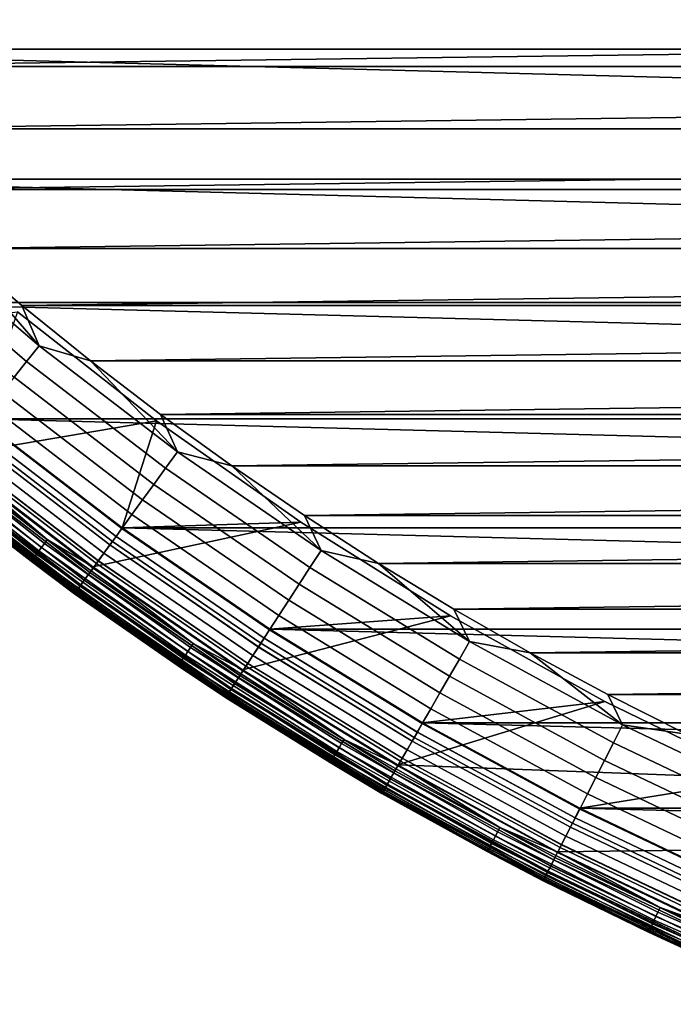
# Model space of a CAD drawing. Header units: metres. Extents: x -22 to 244, y -22 to 22.
# Tile 3 of 146: x -13 to -9, y -20 to -14. Entities that reach past the tile are written whole.
import ezdxf

# ---------------------------------------------------------------- set-up
doc = ezdxf.new("R2010")
doc.units = ezdxf.units.M
doc.layers.add('solid_10_151_113_XXX', color=7, linetype='CONTINUOUS')

msp = doc.modelspace()

# ---------------------------------------------------------------- linework, layer by layer
at = {"layer": 'solid_10_151_113_XXX'}
for points in [[(15.607131, -14.05053, 0.5), (-16.321161, -13.214373, 0.5), (-16.990454, -12.341979, 0.5), (16.321173, -13.214358, 0.5)], [(15.607131, -14.05053, 0.5), (-15.607116, -14.050547, 0.5), (-16.321161, -13.214373, 0.5)], [(-14.919678, -13.765654, 269.950012), (-14.547797, -14.158092, 269.950012), (14.919673, -13.765659, 269.950012)], [(-14.547797, -14.158092, 269.950012), (14.547792, -14.158096, 269.950012), (14.919673, -13.765659, 269.950012)], [(15.607131, -14.05053, 0.5), (14.850304, -14.84818, 0.5), (-15.607116, -14.050547, 0.5)], [(14.850304, -14.84818, 0.5), (-14.850283, -14.8482, 0.5), (-15.607116, -14.050547, 0.5)], [(-14.547797, -14.158092, 269.950012), (-14.16564, -14.540446, 269.950012), (14.547792, -14.158096, 269.950012)], [(-14.16564, -14.540446, 269.950012), (14.165635, -14.540452, 269.950012), (14.547792, -14.158096, 269.950012)], [(-14.16564, -14.540446, 269.950012), (-13.773389, -14.912537, 269.950012), (14.165635, -14.540452, 269.950012)], [(-13.773389, -14.912537, 269.950012), (13.773384, -14.912541, 269.950012), (14.165635, -14.540452, 269.950012)], [(14.850304, -14.84818, 0.5), (14.052789, -15.605099, 0.5), (-14.850283, -14.8482, 0.5)], [(14.052789, -15.605099, 0.5), (-14.052766, -15.605121, 0.5), (-14.850283, -14.8482, 0.5)], [(-13.773389, -14.912537, 269.950012), (-13.371384, -15.274032, 269.950012), (13.773384, -14.912541, 269.950012)], [(-13.371384, -15.274032, 269.950012), (13.371378, -15.274036, 269.950012), (13.773384, -14.912541, 269.950012)], [(-12.85312, -15.872281, 269.943604), (-13.666196, -15.177848, 269.943604), (-13.749309, -15.270154, 269.924103), (-12.931287, -15.96881, 269.924103)], [(-12.85312, -15.872281, 269.943604), (-13.371384, -15.274032, 269.950012), (-13.666196, -15.177848, 269.943604)], [(-12.931287, -15.96881, 269.924103), (-13.749309, -15.270154, 269.924103), (-13.830599, -15.360436, 269.891693), (-13.007741, -16.063223, 269.891693)], [(-13.371384, -15.274032, 269.950012), (-12.959929, -15.624667, 269.950012), (13.371378, -15.274036, 269.950012)], [(-12.85312, -15.872281, 269.943604), (-12.959929, -15.624667, 269.950012), (-13.371384, -15.274032, 269.950012)], [(-12.959929, -15.624667, 269.950012), (12.959923, -15.624672, 269.950012), (13.371378, -15.274036, 269.950012)], [(14.052789, -15.605099, 0.5), (13.216781, -16.319212, 0.5), (-14.052766, -15.605121, 0.5)], [(13.216781, -16.319212, 0.5), (-13.216763, -16.319227, 0.5), (-14.052766, -15.605121, 0.5)], [(-12.959929, -15.624667, 269.950012), (-12.539227, -15.964266, 269.950012), (12.959923, -15.624672, 269.950012)], [(-12.85312, -15.872281, 269.943604), (-12.539227, -15.964266, 269.950012), (-12.959929, -15.624667, 269.950012)], [(-12.539227, -15.964266, 269.950012), (12.539222, -15.964271, 269.950012), (12.959923, -15.624672, 269.950012)], [(-13.408574, -16.549929, 213.25), (-14.256677, -15.825205, 213.25), (-12.985979, -15.663325, 213.25), (-12.133916, -16.332283, 213.25)], [(-12.985988, -15.663315, 212.800003), (-13.216779, -16.319214, 212.800003), (-12.344504, -16.988619, 212.800003), (-12.133921, -16.332281, 212.800003)], [(-12.133916, -16.332283, 213.25), (-12.985979, -15.663325, 213.25), (-12.985988, -15.663315, 212.800003), (-12.133921, -16.332281, 212.800003)], [(-12.004814, -16.523209, 269.943604), (-12.85312, -15.872281, 269.943604), (-12.931287, -15.96881, 269.924103), (-12.077823, -16.623697, 269.924103)], [(-12.004814, -16.523209, 269.943604), (-12.539227, -15.964266, 269.950012), (-12.85312, -15.872281, 269.943604)], [(-12.077823, -16.623697, 269.924103), (-12.931287, -15.96881, 269.924103), (-13.007741, -16.063223, 269.891693), (-12.149231, -16.721981, 269.891693)], [(-12.539227, -15.964266, 269.950012), (-12.109674, -16.292505, 269.950012), (12.539222, -15.964271, 269.950012)], [(-12.004814, -16.523209, 269.943604), (-12.109674, -16.292505, 269.950012), (-12.539227, -15.964266, 269.950012)], [(-12.109674, -16.292505, 269.950012), (12.109668, -16.292511, 269.950012), (12.539222, -15.964271, 269.950012)], [(-12.149231, -16.721981, 269.891693), (-13.007741, -16.063223, 269.891693), (-13.081642, -16.154484, 269.846771), (-12.218254, -16.816984, 269.846771)], [(-12.218254, -16.816984, 269.846771), (-13.081642, -16.154484, 269.846771), (-13.15218, -16.241589, 269.789795), (-12.284136, -16.907663, 269.789795)], [(-12.284136, -16.907663, 269.789795), (-13.15218, -16.241589, 269.789795), (-13.218578, -16.323586, 269.721405), (-12.346152, -16.993021, 269.721405)], [(-12.109674, -16.292505, 269.950012), (-11.671546, -16.609184, 269.950012), (12.109668, -16.292511, 269.950012)], [(-12.004814, -16.523209, 269.943604), (-11.671546, -16.609184, 269.950012), (-12.109674, -16.292505, 269.950012)], [(-11.671546, -16.609184, 269.950012), (11.67154, -16.609188, 269.950012), (12.109668, -16.292511, 269.950012)], [(-12.523748, -17.229212, 213.25), (-13.408574, -16.549929, 213.25), (-12.133916, -16.332283, 213.25), (-11.247465, -16.954939, 213.25)], [(-12.381851, -17.042156, 212.795715), (-13.2568, -16.370785, 212.795715), (-13.297208, -16.420685, 212.782944), (-12.419593, -17.094103, 212.782944)], [(-12.419221, -17.093592, 0.516885), (-13.29681, -16.420193, 0.516885), (-13.256392, -16.370279, 0.504193), (-12.38147, -17.041632, 0.504193)], [(-12.346152, -16.993021, 269.721405), (-13.218578, -16.323586, 269.721405), (-13.280109, -16.399569, 269.642365), (-12.403623, -17.072121, 269.642365)], [(-12.381851, -17.042156, 212.795715), (-12.344504, -16.988619, 212.800003), (-13.216779, -16.319214, 212.800003), (-13.2568, -16.370785, 212.795715)], [(-12.38147, -17.041632, 0.504193), (-13.256392, -16.370279, 0.504193), (-13.216763, -16.319227, 0.5), (-12.344491, -16.988628, 0.5)], [(13.216781, -16.319212, 0.5), (12.344507, -16.988617, 0.5), (-13.216763, -16.319227, 0.5)], [(12.344507, -16.988617, 0.5), (-12.344491, -16.988628, 0.5), (-13.216763, -16.319227, 0.5)], [(-11.247419, -16.954967, 212.800003), (-12.133921, -16.332281, 212.800003), (-12.344504, -16.988619, 212.800003)], [(-11.247465, -16.954939, 213.25), (-12.133916, -16.332283, 213.25), (-12.133921, -16.332281, 212.800003), (-11.247419, -16.954967, 212.800003)], [(-12.855169, -17.130663, 213.288254), (-13.71999, -16.446182, 213.288254), (-13.702835, -16.425619, 213.27182), (-12.839096, -17.109245, 213.27182)], [(-12.839096, -17.109245, 213.27182), (-13.702835, -16.425619, 213.27182), (-13.684245, -16.403334, 213.259796), (-12.821677, -17.086033, 213.259796)], [(-12.821677, -17.086033, 213.259796), (-13.684245, -16.403334, 213.259796), (-13.664677, -16.379879, 213.252457), (-12.803343, -17.0616, 213.252457)], [(-12.803343, -17.0616, 213.252457), (-13.664677, -16.379879, 213.252457), (-13.408574, -16.549929, 213.25)], [(-12.419593, -17.094103, 212.782944), (-13.297208, -16.420685, 212.782944), (-13.33622, -16.468859, 212.761887), (-12.456029, -17.144253, 212.761887)], [(-12.403623, -17.072121, 269.642365), (-13.280109, -16.399569, 269.642365), (-13.336098, -16.46871, 269.553528), (-12.455915, -17.144096, 269.553528)], [(-12.455674, -17.143764, 0.53786), (-13.335839, -16.46839, 0.53786), (-13.29681, -16.420193, 0.516885), (-12.419221, -17.093592, 0.516885)], [(-12.898772, -17.188768, 213.388412), (-13.766526, -16.501965, 213.388412), (-13.758844, -16.492756, 213.359375), (-12.891575, -17.179176, 213.359375)], [(-12.891575, -17.179176, 213.359375), (-13.758844, -16.492756, 213.359375), (-13.748344, -16.480169, 213.332565), (-12.881736, -17.166067, 213.332565)], [(-12.881736, -17.166067, 213.332565), (-13.748344, -16.480169, 213.332565), (-13.735285, -16.464516, 213.30867), (-12.8695, -17.149761, 213.30867)], [(-12.8695, -17.149761, 213.30867), (-13.735285, -16.464516, 213.30867), (-13.71999, -16.446182, 213.288254), (-12.855169, -17.130663, 213.288254)], [(-12.455915, -17.144096, 269.553528), (-13.336098, -16.46871, 269.553528), (-13.385928, -16.530245, 269.455841), (-12.502458, -17.208157, 269.455841)], [(-12.456029, -17.144253, 212.761887), (-13.33622, -16.468859, 212.761887), (-13.373165, -16.514484, 212.73291), (-12.490537, -17.19175, 212.73291)], [(-12.490203, -17.19129, 0.566758), (-13.372808, -16.514044, 0.566758), (-13.335839, -16.46839, 0.53786), (-12.455674, -17.143764, 0.53786)], [(-12.903152, -17.194605, 213.418961), (-13.771201, -16.507568, 213.418961), (-13.766526, -16.501965, 213.388412), (-12.898772, -17.188768, 213.388412)], [(-12.903152, -17.194605, 213.418961), (-13.530389, -16.708637, 213.449997), (-13.771201, -16.507568, 213.418961)], [(-12.522523, -17.235775, 212.696518), (-13.407412, -16.556774, 212.696518), (-13.438373, -16.595007, 212.65332), (-12.551439, -17.275576, 212.65332)], [(-12.551167, -17.2752, 0.646215), (-13.438081, -16.594648, 0.646215), (-13.407085, -16.556372, 0.603084), (-12.522218, -17.235353, 0.603084)], [(-12.502458, -17.208157, 269.455841), (-13.385928, -16.530245, 269.455841), (-13.429054, -16.583502, 269.350433), (-12.542737, -17.263597, 269.350433)], [(-12.803343, -17.0616, 213.252457), (-13.408574, -16.549929, 213.25), (-12.523748, -17.229212, 213.25)], [(-12.490537, -17.19175, 212.73291), (-13.373165, -16.514484, 212.73291), (-13.407412, -16.556774, 212.696518), (-12.522523, -17.235775, 212.696518)], [(-12.522218, -17.235353, 0.603084), (-13.407085, -16.556372, 0.603084), (-13.372808, -16.514044, 0.566758), (-12.490203, -17.19129, 0.566758)], [(-11.123604, -17.128847, 269.943604), (-12.004814, -16.523209, 269.943604), (-12.077823, -16.623697, 269.924103), (-11.191253, -17.233019, 269.924103)], [(-11.123604, -17.128847, 269.943604), (-11.671546, -16.609184, 269.950012), (-12.004814, -16.523209, 269.943604)], [(-12.551439, -17.275576, 212.65332), (-13.438373, -16.595007, 212.65332), (-13.465515, -16.628527, 212.604065), (-12.576792, -17.310469, 212.604065)], [(-12.576557, -17.310146, 0.695412), (-13.465264, -16.628218, 0.695412), (-13.438081, -16.594648, 0.646215), (-12.551167, -17.2752, 0.646215)], [(-12.542737, -17.263597, 269.350433), (-13.429054, -16.583502, 269.350433), (-13.465003, -16.627893, 269.238434), (-12.576313, -17.309809, 269.238434)], [(-11.671546, -16.609184, 269.950012), (-11.225082, -16.914122, 269.950012), (11.67154, -16.609188, 269.950012)], [(-11.123604, -17.128847, 269.943604), (-11.225082, -16.914122, 269.950012), (-11.671546, -16.609184, 269.950012)], [(-11.225082, -16.914122, 269.950012), (11.225076, -16.914125, 269.950012), (11.67154, -16.609188, 269.950012)], [(-12.615129, -17.363235, 212.49086), (-13.506562, -16.679214, 212.49086), (-13.519762, -16.695517, 212.428833), (-12.627459, -17.380205, 212.428833)], [(-12.627358, -17.380068, 0.870527), (-13.519656, -16.695385, 0.870527), (-13.506405, -16.67902, 0.808537), (-12.614983, -17.363033, 0.808537)], [(-12.602816, -17.346287, 269.121063), (-13.493378, -16.662935, 269.121063), (-13.513869, -16.688238, 268.999603), (-12.621954, -17.372629, 268.999603)], [(-12.598144, -17.339857, 212.549606), (-13.488376, -16.656757, 212.549606), (-13.506562, -16.679214, 212.49086), (-12.615129, -17.363235, 212.49086)], [(-12.614983, -17.363033, 0.808537), (-13.506405, -16.67902, 0.808537), (-13.48817, -16.656504, 0.74983), (-12.597951, -17.339592, 0.74983)], [(-12.576313, -17.309809, 269.238434), (-13.465003, -16.627893, 269.238434), (-13.493378, -16.662935, 269.121063), (-12.602816, -17.346287, 269.121063)], [(-12.576792, -17.310469, 212.604065), (-13.465515, -16.628527, 212.604065), (-13.488376, -16.656757, 212.549606), (-12.598144, -17.339857, 212.549606)], [(-12.597951, -17.339592, 0.74983), (-13.48817, -16.656504, 0.74983), (-13.465264, -16.628218, 0.695412), (-12.576557, -17.310146, 0.695412)], [(-11.191253, -17.233019, 269.924103), (-12.077823, -16.623697, 269.924103), (-12.149231, -16.721981, 269.891693), (-11.25742, -17.334906, 269.891693)], [(-13.527697, -16.705315, 0.934737), (-12.634869, -17.390406, 0.934737), (-12.637383, -17.393866, 1), (-13.530389, -16.708637, 1)], [(-12.634918, -17.390474, 212.364609), (-13.52775, -16.705379, 212.364609), (-13.530389, -16.708637, 212.300003), (-12.637383, -17.393866, 212.300003)], [(-12.637383, -17.393866, 212.300003), (-13.530389, -16.708637, 212.300003), (-13.530389, -16.708637, 1), (-12.637383, -17.393866, 1)], [(-13.530389, -16.708637, 213.449997), (-12.637383, -17.393866, 213.449997), (-12.63738, -17.393867, 268.75), (-13.530385, -16.708641, 268.75)], [(-12.903152, -17.194605, 213.418961), (-12.637383, -17.393866, 213.449997), (-13.530389, -16.708637, 213.449997)], [(-12.633519, -17.388548, 268.875427), (-13.526252, -16.703529, 268.875427), (-13.530385, -16.708641, 268.75), (-12.63738, -17.393867, 268.75)], [(-12.627459, -17.380205, 212.428833), (-13.519762, -16.695517, 212.428833), (-13.52775, -16.705379, 212.364609), (-12.634918, -17.390474, 212.364609)], [(-12.634869, -17.390406, 0.934737), (-13.527697, -16.705315, 0.934737), (-13.519656, -16.695385, 0.870527), (-12.627358, -17.380068, 0.870527)], [(-12.621954, -17.372629, 268.999603), (-13.513869, -16.688238, 268.999603), (-13.526252, -16.703529, 268.875427), (-12.633519, -17.388548, 268.875427)], [(-11.25742, -17.334906, 269.891693), (-12.149231, -16.721981, 269.891693), (-12.218254, -16.816984, 269.846771), (-11.321377, -17.433392, 269.846771)], [(-11.321377, -17.433392, 269.846771), (-12.218254, -16.816984, 269.846771), (-12.284136, -16.907663, 269.789795), (-11.382422, -17.527393, 269.789795)], [(-11.382422, -17.527393, 269.789795), (-12.284136, -16.907663, 269.789795), (-12.346152, -16.993021, 269.721405), (-11.439886, -17.615881, 269.721405)], [(-11.225082, -16.914122, 269.950012), (-10.770714, -17.207024, 269.950012), (11.225076, -16.914125, 269.950012)], [(-11.123604, -17.128847, 269.943604), (-10.770714, -17.207024, 269.950012), (-11.225082, -16.914122, 269.950012)], [(-10.770714, -17.207024, 269.950012), (10.770707, -17.207027, 269.950012), (11.225076, -16.914125, 269.950012)], [(-11.604541, -17.861259, 213.25), (-12.523748, -17.229212, 213.25), (-11.247465, -16.954939, 213.25), (-10.329181, -17.529503, 213.25)], [(-11.247419, -16.954967, 212.800003), (-12.344504, -16.988619, 212.800003), (-11.438362, -17.611467, 212.800003), (-10.32921, -17.529486, 212.800003)], [(-10.329181, -17.529503, 213.25), (-11.247465, -16.954939, 213.25), (-11.247419, -16.954967, 212.800003), (-10.32921, -17.529486, 212.800003)], [(-11.472964, -17.666817, 212.795715), (-12.381851, -17.042156, 212.795715), (-12.419593, -17.094103, 212.782944), (-11.507936, -17.720667, 212.782944)], [(-11.507591, -17.720137, 0.516885), (-12.419221, -17.093592, 0.516885), (-12.38147, -17.041632, 0.504193), (-11.472611, -17.666271, 0.504193)], [(-11.439886, -17.615881, 269.721405), (-12.346152, -16.993021, 269.721405), (-12.403623, -17.072121, 269.642365), (-11.493138, -17.69788, 269.642365)], [(-11.472964, -17.666817, 212.795715), (-11.438362, -17.611467, 212.800003), (-12.344504, -16.988619, 212.800003), (-12.381851, -17.042156, 212.795715)], [(-11.472611, -17.666271, 0.504193), (-12.38147, -17.041632, 0.504193), (-12.344491, -16.988628, 0.5), (-11.438343, -17.611481, 0.5)], [(12.344507, -16.988617, 0.5), (11.438365, -17.611465, 0.5), (-12.344491, -16.988628, 0.5)], [(11.438365, -17.611465, 0.5), (-11.438343, -17.611481, 0.5), (-12.344491, -16.988628, 0.5)], [(-11.94131, -17.747499, 213.27182), (-12.839096, -17.109245, 213.27182), (-12.821677, -17.086033, 213.259796), (-11.925109, -17.723421, 213.259796)], [(-11.925109, -17.723421, 213.259796), (-12.821677, -17.086033, 213.259796), (-12.803343, -17.0616, 213.252457), (-11.908057, -17.698078, 213.252457)], [(-11.908057, -17.698078, 213.252457), (-12.803343, -17.0616, 213.252457), (-12.523748, -17.229212, 213.25)], [(-11.507936, -17.720667, 212.782944), (-12.419593, -17.094103, 212.782944), (-12.456029, -17.144253, 212.761887), (-11.541698, -17.772655, 212.761887)], [(-11.493138, -17.69788, 269.642365), (-12.403623, -17.072121, 269.642365), (-12.455915, -17.144096, 269.553528), (-11.541593, -17.772493, 269.553528)], [(-11.541368, -17.772148, 0.53786), (-12.455674, -17.143764, 0.53786), (-12.419221, -17.093592, 0.516885), (-11.507591, -17.720137, 0.516885)], [(-11.980968, -17.806442, 213.332565), (-12.881736, -17.166067, 213.332565), (-12.8695, -17.149761, 213.30867), (-11.969588, -17.789528, 213.30867)], [(-11.969588, -17.789528, 213.30867), (-12.8695, -17.149761, 213.30867), (-12.855169, -17.130663, 213.288254), (-11.95626, -17.769718, 213.288254)], [(-11.95626, -17.769718, 213.288254), (-12.855169, -17.130663, 213.288254), (-12.839096, -17.109245, 213.27182), (-11.94131, -17.747499, 213.27182)], [(-11.541593, -17.772493, 269.553528), (-12.455915, -17.144096, 269.553528), (-12.502458, -17.208157, 269.455841), (-11.584718, -17.838902, 269.455841)], [(-11.541698, -17.772655, 212.761887), (-12.456029, -17.144253, 212.761887), (-12.490537, -17.19175, 212.73291), (-11.573672, -17.821892, 212.73291)], [(-11.573363, -17.821417, 0.566758), (-12.490203, -17.19129, 0.566758), (-12.455674, -17.143764, 0.53786), (-11.541368, -17.772148, 0.53786)], [(-10.211905, -17.687538, 269.943604), (-11.123604, -17.128847, 269.943604), (-11.191253, -17.233019, 269.924103), (-10.27401, -17.795107, 269.924103)], [(-10.211905, -17.687538, 269.943604), (-10.770714, -17.207024, 269.950012), (-11.123604, -17.128847, 269.943604)], [(-12.000887, -17.836046, 213.418961), (-12.903152, -17.194605, 213.418961), (-12.898772, -17.188768, 213.388412), (-11.996814, -17.82999, 213.388412)], [(-12.000887, -17.836046, 213.418961), (-12.637383, -17.393866, 213.449997), (-12.903152, -17.194605, 213.418961)], [(-11.996814, -17.82999, 213.388412), (-12.898772, -17.188768, 213.388412), (-12.891575, -17.179176, 213.359375), (-11.990119, -17.820042, 213.359375)], [(-11.990119, -17.820042, 213.359375), (-12.891575, -17.179176, 213.359375), (-12.881736, -17.166067, 213.332565), (-11.980968, -17.806442, 213.332565)], [(-11.584718, -17.838902, 269.455841), (-12.502458, -17.208157, 269.455841), (-12.542737, -17.263597, 269.350433), (-11.622041, -17.896374, 269.350433)], [(-11.573672, -17.821892, 212.73291), (-12.490537, -17.19175, 212.73291), (-12.522523, -17.235775, 212.696518), (-11.603311, -17.867531, 212.696518)], [(-11.603027, -17.867096, 0.603084), (-12.522218, -17.235353, 0.603084), (-12.490203, -17.19129, 0.566758), (-11.573363, -17.821417, 0.566758)], [(-10.770714, -17.207024, 269.950012), (-10.308699, -17.48773, 269.950012), (10.770707, -17.207027, 269.950012)], [(-10.211905, -17.687538, 269.943604), (-10.308699, -17.48773, 269.950012), (-10.770714, -17.207024, 269.950012)], [(-10.308699, -17.48773, 269.950012), (10.308693, -17.487734, 269.950012), (10.770707, -17.207027, 269.950012)], [(-11.630105, -17.908791, 212.65332), (-12.551439, -17.275576, 212.65332), (-12.576792, -17.310469, 212.604065), (-11.653596, -17.944963, 212.604065)], [(-11.653378, -17.94463, 0.695412), (-12.576557, -17.310146, 0.695412), (-12.551167, -17.2752, 0.646215), (-11.629852, -17.908403, 0.646215)], [(-11.622041, -17.896374, 269.350433), (-12.542737, -17.263597, 269.350433), (-12.576313, -17.309809, 269.238434), (-11.653152, -17.944281, 269.238434)], [(-11.603311, -17.867531, 212.696518), (-12.522523, -17.235775, 212.696518), (-12.551439, -17.275576, 212.65332), (-11.630105, -17.908791, 212.65332)], [(-11.629852, -17.908403, 0.646215), (-12.551167, -17.2752, 0.646215), (-12.522218, -17.235353, 0.603084), (-11.603027, -17.867096, 0.603084)], [(-11.908057, -17.698078, 213.252457), (-12.523748, -17.229212, 213.25), (-11.604541, -17.861259, 213.25)], [(-10.27401, -17.795107, 269.924103), (-11.191253, -17.233019, 269.924103), (-11.25742, -17.334906, 269.891693), (-10.334753, -17.900316, 269.891693)], [(-11.67338, -17.97543, 212.549606), (-12.598144, -17.339857, 212.549606), (-12.615129, -17.363235, 212.49086), (-11.689119, -17.999664, 212.49086)], [(-11.688983, -17.999454, 0.808537), (-12.614983, -17.363033, 0.808537), (-12.597951, -17.339592, 0.74983), (-11.673202, -17.975155, 0.74983)], [(-11.653152, -17.944281, 269.238434), (-12.576313, -17.309809, 269.238434), (-12.602816, -17.346287, 269.121063), (-11.67771, -17.982096, 269.121063)], [(-11.653596, -17.944963, 212.604065), (-12.576792, -17.310469, 212.604065), (-12.598144, -17.339857, 212.549606), (-11.67338, -17.97543, 212.549606)], [(-11.673202, -17.975155, 0.74983), (-12.597951, -17.339592, 0.74983), (-12.576557, -17.310146, 0.695412), (-11.653378, -17.94463, 0.695412)], [(-10.334753, -17.900316, 269.891693), (-11.25742, -17.334906, 269.891693), (-11.321377, -17.433392, 269.846771), (-10.393468, -18.002014, 269.846771)], [(-12.634869, -17.390406, 0.934737), (-11.70741, -18.02783, 0.934737), (-11.709739, -18.031418, 1), (-12.637383, -17.393866, 1)], [(-11.707456, -18.027901, 212.364609), (-12.634918, -17.390474, 212.364609), (-12.637383, -17.393866, 212.300003), (-11.709739, -18.031418, 212.300003)], [(-11.709739, -18.031418, 212.300003), (-12.637383, -17.393866, 212.300003), (-12.637383, -17.393866, 1), (-11.709739, -18.031418, 1)], [(-12.637383, -17.393866, 213.449997), (-11.70974, -18.031418, 213.449997), (-11.709736, -18.03142, 268.75), (-12.63738, -17.393867, 268.75)], [(-12.000887, -17.836046, 213.418961), (-11.70974, -18.031418, 213.449997), (-12.637383, -17.393866, 213.449997)], [(-11.706159, -18.025904, 268.875427), (-12.633519, -17.388548, 268.875427), (-12.63738, -17.393867, 268.75), (-11.709736, -18.03142, 268.75)], [(-11.700543, -18.017256, 212.428833), (-12.627459, -17.380205, 212.428833), (-12.634918, -17.390474, 212.364609), (-11.707456, -18.027901, 212.364609)], [(-11.70741, -18.02783, 0.934737), (-12.634869, -17.390406, 0.934737), (-12.627358, -17.380068, 0.870527), (-11.700451, -18.017115, 0.870527)], [(-11.695443, -18.009403, 268.999603), (-12.621954, -17.372629, 268.999603), (-12.633519, -17.388548, 268.875427), (-11.706159, -18.025904, 268.875427)], [(-11.689119, -17.999664, 212.49086), (-12.615129, -17.363235, 212.49086), (-12.627459, -17.380205, 212.428833), (-11.700543, -18.017256, 212.428833)], [(-11.700451, -18.017115, 0.870527), (-12.627358, -17.380068, 0.870527), (-12.614983, -17.363033, 0.808537), (-11.688983, -17.999454, 0.808537)], [(-11.67771, -17.982096, 269.121063), (-12.602816, -17.346287, 269.121063), (-12.621954, -17.372629, 268.999603), (-11.695443, -18.009403, 268.999603)], [(-10.393468, -18.002014, 269.846771), (-11.321377, -17.433392, 269.846771), (-11.382422, -17.527393, 269.789795), (-10.449511, -18.099083, 269.789795)], [(-10.308699, -17.48773, 269.950012), (-9.83932, -17.756062, 269.950012), (10.308693, -17.487734, 269.950012)], [(-10.211905, -17.687538, 269.943604), (-9.83932, -17.756062, 269.950012), (-10.308699, -17.48773, 269.950012)], [(-9.83932, -17.756062, 269.950012), (9.839314, -17.756065, 269.950012), (10.308693, -17.487734, 269.950012)], [(-10.653478, -18.444332, 213.25), (-11.604541, -17.861259, 213.25), (-10.329181, -17.529503, 213.25), (-9.381576, -18.054401, 213.25)], [(-10.449511, -18.099083, 269.789795), (-11.382422, -17.527393, 269.789795), (-11.439886, -17.615881, 269.721405), (-10.502264, -18.190456, 269.721405)], [(-10.32921, -17.529486, 212.800003), (-11.438362, -17.611467, 212.800003), (-10.500862, -18.186033, 212.800003), (-9.381545, -18.05442, 212.800003)], [(-9.381576, -18.054401, 213.25), (-10.329181, -17.529503, 213.25), (-10.32921, -17.529486, 212.800003), (-9.381545, -18.05442, 212.800003)], [(-10.502264, -18.190456, 269.721405), (-11.439886, -17.615881, 269.721405), (-11.493138, -17.69788, 269.642365), (-10.551151, -18.275131, 269.642365)], [(-10.532632, -18.243053, 212.795715), (-10.500862, -18.186033, 212.800003), (-11.438362, -17.611467, 212.800003), (-11.472964, -17.666817, 212.795715)], [(-10.532307, -18.242491, 0.504193), (-11.472611, -17.666271, 0.504193), (-11.438343, -17.611481, 0.5), (-10.500843, -18.186045, 0.5)], [(11.438365, -17.611465, 0.5), (10.500866, -18.186031, 0.5), (-11.438343, -17.611481, 0.5)], [(10.500866, -18.186031, 0.5), (-10.500843, -18.186045, 0.5), (-11.438343, -17.611481, 0.5)], [(-10.996918, -18.313812, 213.259796), (-11.925109, -17.723421, 213.259796), (-11.908057, -17.698078, 213.252457), (-10.981193, -18.287624, 213.252457)], [(-10.981193, -18.287624, 213.252457), (-11.908057, -17.698078, 213.252457), (-11.604541, -17.861259, 213.25)], [(-10.551151, -18.275131, 269.642365), (-11.493138, -17.69788, 269.642365), (-11.541593, -17.772493, 269.553528), (-10.595634, -18.352177, 269.553528)], [(-10.532632, -18.243053, 212.795715), (-11.472964, -17.666817, 212.795715), (-11.507936, -17.720667, 212.782944), (-10.564736, -18.29866, 212.782944)], [(-10.564421, -18.298113, 0.516885), (-11.507591, -17.720137, 0.516885), (-11.472611, -17.666271, 0.504193), (-10.532307, -18.242491, 0.504193)], [(-9.272216, -18.197748, 269.943604), (-10.211905, -17.687538, 269.943604), (-10.27401, -17.795107, 269.924103), (-9.328606, -18.308418, 269.924103)], [(-9.272216, -18.197748, 269.943604), (-9.83932, -17.756062, 269.950012), (-10.211905, -17.687538, 269.943604)], [(-11.025643, -18.36165, 213.288254), (-11.95626, -17.769718, 213.288254), (-11.94131, -17.747499, 213.27182), (-11.011858, -18.338692, 213.27182)], [(-11.011858, -18.338692, 213.27182), (-11.94131, -17.747499, 213.27182), (-11.925109, -17.723421, 213.259796), (-10.996918, -18.313812, 213.259796)], [(-10.564736, -18.29866, 212.782944), (-11.507936, -17.720667, 212.782944), (-11.541698, -17.772655, 212.761887), (-10.595732, -18.352345, 212.761887)], [(-10.595428, -18.351822, 0.53786), (-11.541368, -17.772148, 0.53786), (-11.507591, -17.720137, 0.516885), (-10.564421, -18.298113, 0.516885)], [(-9.83932, -17.756062, 269.950012), (-9.363029, -18.011765, 269.950012), (9.839314, -17.756065, 269.950012)], [(-9.272216, -18.197748, 269.943604), (-9.363029, -18.011765, 269.950012), (-9.83932, -17.756062, 269.950012)], [(-9.363029, -18.011765, 269.950012), (9.363023, -18.011766, 269.950012), (9.839314, -17.756065, 269.950012)], [(-11.063041, -18.423931, 213.388412), (-11.996814, -17.82999, 213.388412), (-11.990119, -17.820042, 213.359375), (-11.056868, -18.413649, 213.359375)], [(-11.056868, -18.413649, 213.359375), (-11.990119, -17.820042, 213.359375), (-11.980968, -17.806442, 213.332565), (-11.048429, -18.399597, 213.332565)], [(-11.048429, -18.399597, 213.332565), (-11.980968, -17.806442, 213.332565), (-11.969588, -17.789528, 213.30867), (-11.037935, -18.38212, 213.30867)], [(-11.037935, -18.38212, 213.30867), (-11.969588, -17.789528, 213.30867), (-11.95626, -17.769718, 213.288254), (-11.025643, -18.36165, 213.288254)], [(-10.625085, -18.403187, 212.73291), (-11.573672, -17.821892, 212.73291), (-11.603311, -17.867531, 212.696518), (-10.652294, -18.450315, 212.696518)], [(-10.652035, -18.449865, 0.603084), (-11.603027, -17.867096, 0.603084), (-11.573363, -17.821417, 0.566758), (-10.624802, -18.402697, 0.566758)], [(-10.595634, -18.352177, 269.553528), (-11.541593, -17.772493, 269.553528), (-11.584718, -17.838902, 269.455841), (-10.635225, -18.420752, 269.455841)], [(-10.595732, -18.352345, 212.761887), (-11.541698, -17.772655, 212.761887), (-11.573672, -17.821892, 212.73291), (-10.625085, -18.403187, 212.73291)], [(-10.624802, -18.402697, 0.566758), (-11.573363, -17.821417, 0.566758), (-11.541368, -17.772148, 0.53786), (-10.595428, -18.351822, 0.53786)], [(-9.328606, -18.308418, 269.924103), (-10.27401, -17.795107, 269.924103), (-10.334753, -17.900316, 269.891693), (-9.383759, -18.416664, 269.891693)], [(-11.066798, -18.430187, 213.418961), (-12.000887, -17.836046, 213.418961), (-11.996814, -17.82999, 213.388412), (-11.063041, -18.423931, 213.388412)], [(-11.066798, -18.430187, 213.418961), (-11.70974, -18.031418, 213.449997), (-12.000887, -17.836046, 213.418961)], [(-10.652294, -18.450315, 212.696518), (-11.603311, -17.867531, 212.696518), (-11.630105, -17.908791, 212.65332), (-10.676892, -18.49292, 212.65332)], [(-10.676661, -18.492519, 0.646215), (-11.629852, -17.908403, 0.646215), (-11.603027, -17.867096, 0.603084), (-10.652035, -18.449865, 0.603084)], [(-10.635225, -18.420752, 269.455841), (-11.584718, -17.838902, 269.455841), (-11.622041, -17.896374, 269.350433), (-10.66949, -18.480099, 269.350433)], [(-10.981193, -18.287624, 213.252457), (-11.604541, -17.861259, 213.25), (-10.653478, -18.444332, 213.25)], [(-10.69805, -18.529568, 269.238434), (-11.653152, -17.944281, 269.238434), (-11.67771, -17.982096, 269.121063), (-10.720595, -18.568615, 269.121063)], [(-10.698458, -18.530272, 212.604065), (-11.653596, -17.944963, 212.604065), (-11.67338, -17.97543, 212.549606), (-10.71662, -18.561731, 212.549606)], [(-10.716457, -18.561449, 0.74983), (-11.673202, -17.975155, 0.74983), (-11.653378, -17.94463, 0.695412), (-10.698258, -18.529928, 0.695412)], [(-10.676892, -18.49292, 212.65332), (-11.630105, -17.908791, 212.65332), (-11.653596, -17.944963, 212.604065), (-10.698458, -18.530272, 212.604065)], [(-10.698258, -18.529928, 0.695412), (-11.653378, -17.94463, 0.695412), (-11.629852, -17.908403, 0.646215), (-10.676661, -18.492519, 0.646215)], [(-10.66949, -18.480099, 269.350433), (-11.622041, -17.896374, 269.350433), (-11.653152, -17.944281, 269.238434), (-10.69805, -18.529568, 269.238434)], [(-9.383759, -18.416664, 269.891693), (-10.334753, -17.900316, 269.891693), (-10.393468, -18.002014, 269.846771), (-9.437072, -18.521296, 269.846771)], [(-10.736876, -18.596813, 268.999603), (-11.695443, -18.009403, 268.999603), (-11.706159, -18.025904, 268.875427), (-10.746713, -18.613853, 268.875427)], [(-10.73107, -18.586758, 212.49086), (-11.689119, -17.999664, 212.49086), (-11.700543, -18.017256, 212.428833), (-10.741557, -18.604923, 212.428833)], [(-10.741473, -18.604776, 0.870527), (-11.700451, -18.017115, 0.870527), (-11.688983, -17.999454, 0.808537), (-10.730945, -18.586542, 0.808537)], [(-10.720595, -18.568615, 269.121063), (-11.67771, -17.982096, 269.121063), (-11.695443, -18.009403, 268.999603), (-10.736876, -18.596813, 268.999603)], [(-10.71662, -18.561731, 212.549606), (-11.67338, -17.97543, 212.549606), (-11.689119, -17.999664, 212.49086), (-10.73107, -18.586758, 212.49086)], [(-10.730945, -18.586542, 0.808537), (-11.688983, -17.999454, 0.808537), (-11.673202, -17.975155, 0.74983), (-10.716457, -18.561449, 0.74983)], [(-9.437072, -18.521296, 269.846771), (-10.393468, -18.002014, 269.846771), (-10.449511, -18.099083, 269.789795), (-9.487957, -18.621164, 269.789795)], [(-11.70974, -18.031418, 213.449997), (-10.75, -18.619547, 213.449997), (-10.749997, -18.619549, 268.75), (-11.709736, -18.03142, 268.75)], [(-11.066798, -18.430187, 213.418961), (-10.75, -18.619547, 213.449997), (-11.70974, -18.031418, 213.449997)], [(-11.70741, -18.02783, 0.934737), (-10.747861, -18.615841, 0.934737), (-10.75, -18.619547, 1), (-11.709739, -18.031418, 1)], [(-10.747904, -18.615915, 212.364609), (-11.707456, -18.027901, 212.364609), (-11.709739, -18.031418, 212.300003), (-10.75, -18.619547, 212.300003)], [(-10.75, -18.619547, 212.300003), (-11.709739, -18.031418, 212.300003), (-11.709739, -18.031418, 1), (-10.75, -18.619547, 1)], [(-10.746713, -18.613853, 268.875427), (-11.706159, -18.025904, 268.875427), (-11.709736, -18.03142, 268.75), (-10.749997, -18.619549, 268.75)], [(-10.741557, -18.604923, 212.428833), (-11.700543, -18.017256, 212.428833), (-11.707456, -18.027901, 212.364609), (-10.747904, -18.615915, 212.364609)], [(-10.747861, -18.615841, 0.934737), (-11.70741, -18.02783, 0.934737), (-11.700451, -18.017115, 0.870527), (-10.741473, -18.604776, 0.870527)], [(-10.653478, -18.444332, 213.25), (-9.381576, -18.054401, 213.25), (-8.407356, -18.528133, 213.25)], [(-9.381545, -18.05442, 212.800003), (-10.500862, -18.186033, 212.800003), (-9.534596, -18.710732, 212.800003), (-8.407414, -18.528105, 212.800003)], [(-8.407356, -18.528133, 213.25), (-9.381576, -18.054401, 213.25), (-9.381545, -18.05442, 212.800003), (-8.407414, -18.528105, 212.800003)], [(-9.363029, -18.011765, 269.950012), (-8.880068, -18.254709, 269.950012), (9.363023, -18.011766, 269.950012)], [(-9.272216, -18.197748, 269.943604), (-8.880068, -18.254709, 269.950012), (-9.363029, -18.011765, 269.950012)], [(-9.487957, -18.621164, 269.789795), (-10.449511, -18.099083, 269.789795), (-10.502264, -18.190456, 269.721405), (-9.535856, -18.715172, 269.721405)], [(-9.535856, -18.715172, 269.721405), (-10.502264, -18.190456, 269.721405), (-10.551151, -18.275131, 269.642365), (-9.580245, -18.80229, 269.642365)], [(-9.563429, -18.769287, 212.795715), (-9.534596, -18.710732, 212.800003), (-10.500862, -18.186033, 212.800003), (-10.532632, -18.243053, 212.795715)], [(-9.563135, -18.768709, 0.504193), (-10.532307, -18.242491, 0.504193), (-10.500843, -18.186045, 0.5), (-9.534582, -18.710737, 0.5)], [(10.500866, -18.186031, 0.5), (9.5346, -18.71073, 0.5), (-10.500843, -18.186045, 0.5)], [(9.5346, -18.71073, 0.5), (-9.534582, -18.710737, 0.5), (-10.500843, -18.186045, 0.5)], [(-9.563429, -18.769287, 212.795715), (-10.532632, -18.243053, 212.795715), (-10.564736, -18.29866, 212.782944), (-9.59258, -18.826498, 212.782944)], [(-9.592293, -18.825935, 0.516885), (-10.564421, -18.298113, 0.516885), (-10.532307, -18.242491, 0.504193), (-9.563135, -18.768709, 0.504193)], [(-8.307112, -18.658079, 269.943604), (-9.272216, -18.197748, 269.943604), (-9.328606, -18.308418, 269.924103), (-8.357633, -18.771549, 269.924103)], [(-8.307112, -18.658079, 269.943604), (-8.880068, -18.254709, 269.950012), (-9.272216, -18.197748, 269.943604)], [(-10.039565, -18.855637, 213.259796), (-10.996918, -18.313812, 213.259796), (-10.981193, -18.287624, 213.252457), (-10.025208, -18.828674, 213.252457)], [(-10.025208, -18.828674, 213.252457), (-10.981193, -18.287624, 213.252457), (-10.653478, -18.444332, 213.25)], [(-9.59258, -18.826498, 212.782944), (-10.564736, -18.29866, 212.782944), (-10.595732, -18.352345, 212.761887), (-9.620723, -18.881731, 212.761887)], [(-9.580245, -18.80229, 269.642365), (-10.551151, -18.275131, 269.642365), (-10.595634, -18.352177, 269.553528), (-9.620635, -18.881559, 269.553528)], [(-9.620448, -18.881193, 0.53786), (-10.595428, -18.351822, 0.53786), (-10.564421, -18.298113, 0.516885), (-9.592293, -18.825935, 0.516885)], [(-8.357633, -18.771549, 269.924103), (-9.328606, -18.308418, 269.924103), (-9.383759, -18.416664, 269.891693), (-8.407045, -18.882532, 269.891693)], [(-10.077011, -18.925966, 213.30867), (-11.037935, -18.38212, 213.30867), (-11.025643, -18.36165, 213.288254), (-10.065789, -18.90489, 213.288254)], [(-10.065789, -18.90489, 213.288254), (-11.025643, -18.36165, 213.288254), (-11.011858, -18.338692, 213.27182), (-10.053204, -18.881254, 213.27182)], [(-10.053204, -18.881254, 213.27182), (-11.011858, -18.338692, 213.27182), (-10.996918, -18.313812, 213.259796), (-10.039565, -18.855637, 213.259796)], [(-9.620635, -18.881559, 269.553528), (-10.595634, -18.352177, 269.553528), (-10.635225, -18.420752, 269.455841), (-9.656583, -18.95211, 269.455841)], [(-9.620723, -18.881731, 212.761887), (-10.595732, -18.352345, 212.761887), (-10.625085, -18.403187, 212.73291), (-9.647375, -18.93404, 212.73291)], [(-9.647118, -18.933535, 0.566758), (-10.624802, -18.402697, 0.566758), (-10.595428, -18.351822, 0.53786), (-9.620448, -18.881193, 0.53786)], [(-10.103361, -18.975454, 213.418961), (-11.066798, -18.430187, 213.418961), (-11.063041, -18.423931, 213.388412), (-10.099932, -18.969013, 213.388412)], [(-10.103361, -18.975454, 213.418961), (-10.75, -18.619547, 213.449997), (-11.066798, -18.430187, 213.418961)], [(-10.099932, -18.969013, 213.388412), (-11.063041, -18.423931, 213.388412), (-11.056868, -18.413649, 213.359375), (-10.094296, -18.958429, 213.359375)], [(-10.094296, -18.958429, 213.359375), (-11.056868, -18.413649, 213.359375), (-11.048429, -18.399597, 213.332565), (-10.086592, -18.94396, 213.332565)], [(-10.086592, -18.94396, 213.332565), (-11.048429, -18.399597, 213.332565), (-11.037935, -18.38212, 213.30867), (-10.077011, -18.925966, 213.30867)], [(-9.656583, -18.95211, 269.455841), (-10.635225, -18.420752, 269.455841), (-10.66949, -18.480099, 269.350433), (-9.687694, -19.01317, 269.350433)], [(-9.647375, -18.93404, 212.73291), (-10.625085, -18.403187, 212.73291), (-10.652294, -18.450315, 212.696518), (-9.672081, -18.982527, 212.696518)], [(-9.671845, -18.982065, 0.603084), (-10.652035, -18.449865, 0.603084), (-10.624802, -18.402697, 0.566758), (-9.647118, -18.933535, 0.566758)], [(-8.407045, -18.882532, 269.891693), (-9.383759, -18.416664, 269.891693), (-9.437072, -18.521296, 269.846771), (-8.454808, -18.989811, 269.846771)], [(-9.694415, -19.026361, 212.65332), (-10.676892, -18.49292, 212.65332), (-10.698458, -18.530272, 212.604065), (-9.713997, -19.064791, 212.604065)], [(-9.713816, -19.064436, 0.695412), (-10.698258, -18.529928, 0.695412), (-10.676661, -18.492519, 0.646215), (-9.694205, -19.025949, 0.646215)], [(-9.687694, -19.01317, 269.350433), (-10.66949, -18.480099, 269.350433), (-10.69805, -18.529568, 269.238434), (-9.713627, -19.064066, 269.238434)], [(-9.672081, -18.982527, 212.696518), (-10.652294, -18.450315, 212.696518), (-10.676892, -18.49292, 212.65332), (-9.694415, -19.026361, 212.65332)], [(-9.694205, -19.025949, 0.646215), (-10.676661, -18.492519, 0.646215), (-10.652035, -18.449865, 0.603084), (-9.671845, -18.982065, 0.603084)], [(-9.673222, -18.976795, 213.25), (-10.653478, -18.444332, 213.25), (-8.407356, -18.528133, 213.25), (-7.409348, -18.949327, 213.25)], [(-10.025208, -18.828674, 213.252457), (-10.653478, -18.444332, 213.25), (-9.673222, -18.976795, 213.25)], [(-9.713627, -19.064066, 269.238434), (-10.69805, -18.529568, 269.238434), (-10.720595, -18.568615, 269.121063), (-9.734097, -19.10424, 269.121063)], [(-9.713997, -19.064791, 212.604065), (-10.698458, -18.530272, 212.604065), (-10.71662, -18.561731, 212.549606), (-9.730488, -19.097158, 212.549606)], [(-9.73034, -19.096867, 0.74983), (-10.716457, -18.561449, 0.74983), (-10.698258, -18.529928, 0.695412), (-9.713816, -19.064436, 0.695412)], [(-8.407414, -18.528105, 212.800003), (-9.534596, -18.710732, 212.800003), (-8.542225, -19.184118, 212.800003), (-7.409357, -18.949324, 212.800003)], [(-8.454808, -18.989811, 269.846771), (-9.437072, -18.521296, 269.846771), (-9.487957, -18.621164, 269.789795), (-8.500398, -19.092205, 269.789795)], [(-9.757812, -19.150784, 268.875427), (-10.746713, -18.613853, 268.875427), (-10.749997, -18.619549, 268.75), (-9.760793, -19.156641, 268.75)], [(-9.75313, -19.141596, 212.428833), (-10.741557, -18.604923, 212.428833), (-10.747904, -18.615915, 212.364609), (-9.758892, -19.152905, 212.364609)], [(-9.758854, -19.152828, 0.934737), (-10.747861, -18.615841, 0.934737), (-10.741473, -18.604776, 0.870527), (-9.753054, -19.141445, 0.870527)], [(-9.748878, -19.133253, 268.999603), (-10.736876, -18.596813, 268.999603), (-10.746713, -18.613853, 268.875427), (-9.757812, -19.150784, 268.875427)], [(-9.743608, -19.122906, 212.49086), (-10.73107, -18.586758, 212.49086), (-10.741557, -18.604923, 212.428833), (-9.75313, -19.141596, 212.428833)], [(-9.753054, -19.141445, 0.870527), (-10.741473, -18.604776, 0.870527), (-10.730945, -18.586542, 0.808537), (-9.743494, -19.122684, 0.808537)], [(-9.734097, -19.10424, 269.121063), (-10.720595, -18.568615, 269.121063), (-10.736876, -18.596813, 268.999603), (-9.748878, -19.133253, 268.999603)], [(-9.730488, -19.097158, 212.549606), (-10.71662, -18.561731, 212.549606), (-10.73107, -18.586758, 212.49086), (-9.743608, -19.122906, 212.49086)], [(-9.743494, -19.122684, 0.808537), (-10.730945, -18.586542, 0.808537), (-10.716457, -18.561449, 0.74983), (-9.73034, -19.096867, 0.74983)], [(-10.747861, -18.615841, 0.934737), (-9.758854, -19.152828, 0.934737), (-9.760796, -19.156641, 1), (-10.75, -18.619547, 1)], [(-9.758892, -19.152905, 212.364609), (-10.747904, -18.615915, 212.364609), (-10.75, -18.619547, 212.300003), (-9.760796, -19.156641, 212.300003)], [(-9.760796, -19.156641, 212.300003), (-10.75, -18.619547, 212.300003), (-10.75, -18.619547, 1), (-9.760796, -19.156641, 1)], [(-10.75, -18.619547, 213.449997), (-9.760796, -19.156641, 213.449997), (-9.760793, -19.156641, 268.75), (-10.749997, -18.619549, 268.75)], [(-10.103361, -18.975454, 213.418961), (-9.760796, -19.156641, 213.449997), (-10.75, -18.619547, 213.449997)], [(-8.500398, -19.092205, 269.789795), (-9.487957, -18.621164, 269.789795), (-9.535856, -18.715172, 269.721405), (-8.543311, -19.188591, 269.721405)], [(-8.543311, -19.188591, 269.721405), (-9.535856, -18.715172, 269.721405), (-9.580245, -18.80229, 269.642365), (-8.583079, -19.277912, 269.642365)], [(-8.568014, -19.244076, 212.795715), (-8.542225, -19.184118, 212.800003), (-9.534596, -18.710732, 212.800003), (-9.563429, -18.769287, 212.795715)], [(-8.56775, -19.243483, 0.504193), (-9.563135, -18.768709, 0.504193), (-9.534582, -18.710737, 0.5), (-8.542207, -19.184126, 0.5)], [(9.5346, -18.71073, 0.5), (8.54223, -19.184116, 0.5), (-9.534582, -18.710737, 0.5)], [(8.54223, -19.184116, 0.5), (-8.542207, -19.184126, 0.5), (-9.534582, -18.710737, 0.5)], [(-8.568014, -19.244076, 212.795715), (-9.563429, -18.769287, 212.795715), (-9.59258, -18.826498, 212.782944), (-8.594131, -19.302734, 212.782944)], [(-8.593874, -19.302156, 0.516885), (-9.592293, -18.825935, 0.516885), (-9.563135, -18.768709, 0.504193), (-8.56775, -19.243483, 0.504193)], [(-9.067891, -19.373745, 213.27182), (-10.053204, -18.881254, 213.27182), (-10.039565, -18.855637, 213.259796), (-9.055589, -19.34746, 213.259796)], [(-9.055589, -19.34746, 213.259796), (-10.039565, -18.855637, 213.259796), (-10.025208, -18.828674, 213.252457), (-9.04264, -19.319796, 213.252457)], [(-9.04264, -19.319796, 213.252457), (-10.025208, -18.828674, 213.252457), (-9.673222, -18.976795, 213.25)], [(-8.594131, -19.302734, 212.782944), (-9.59258, -18.826498, 212.782944), (-9.620723, -18.881731, 212.761887), (-8.619345, -19.359364, 212.761887)], [(-8.583079, -19.277912, 269.642365), (-9.580245, -18.80229, 269.642365), (-9.620635, -18.881559, 269.553528), (-8.619266, -19.359188, 269.553528)], [(-8.619099, -19.358812, 0.53786), (-9.620448, -18.881193, 0.53786), (-9.592293, -18.825935, 0.516885), (-8.593874, -19.302156, 0.516885)], [(-9.089365, -19.419624, 213.30867), (-10.077011, -18.925966, 213.30867), (-10.065789, -18.90489, 213.288254), (-9.079243, -19.397999, 213.288254)], [(-9.079243, -19.397999, 213.288254), (-10.065789, -18.90489, 213.288254), (-10.053204, -18.881254, 213.27182), (-9.067891, -19.373745, 213.27182)], [(-8.619266, -19.359188, 269.553528), (-9.620635, -18.881559, 269.553528), (-9.656583, -18.95211, 269.455841), (-8.651472, -19.431524, 269.455841)], [(-8.619345, -19.359364, 212.761887), (-9.620723, -18.881731, 212.761887), (-9.647375, -18.93404, 212.73291), (-8.643223, -19.412996, 212.73291)], [(-8.642992, -19.412477, 0.566758), (-9.647118, -18.933535, 0.566758), (-9.620448, -18.881193, 0.53786), (-8.619099, -19.358812, 0.53786)], [(-9.113132, -19.470404, 213.418961), (-10.103361, -18.975454, 213.418961), (-10.099932, -18.969013, 213.388412), (-9.110039, -19.463795, 213.388412)], [(-9.113132, -19.470404, 213.418961), (-9.760796, -19.156641, 213.449997), (-10.103361, -18.975454, 213.418961)], [(-9.110039, -19.463795, 213.388412), (-10.099932, -18.969013, 213.388412), (-10.094296, -18.958429, 213.359375), (-9.104955, -19.452932, 213.359375)], [(-9.104955, -19.452932, 213.359375), (-10.094296, -18.958429, 213.359375), (-10.086592, -18.94396, 213.332565), (-9.098006, -19.438087, 213.332565)], [(-9.098006, -19.438087, 213.332565), (-10.086592, -18.94396, 213.332565), (-10.077011, -18.925966, 213.30867), (-9.089365, -19.419624, 213.30867)], [(-8.651472, -19.431524, 269.455841), (-9.656583, -18.95211, 269.455841), (-9.687694, -19.01317, 269.350433), (-8.679345, -19.494127, 269.350433)], [(-8.666456, -19.457197, 213.25), (-9.673222, -18.976795, 213.25), (-7.409348, -18.949327, 213.25), (-6.390347, -19.316803, 213.25)], [(-9.04264, -19.319796, 213.252457), (-9.673222, -18.976795, 213.25), (-8.666456, -19.457197, 213.25)], [(-8.643223, -19.412996, 212.73291), (-9.647375, -18.93404, 212.73291), (-9.672081, -18.982527, 212.696518), (-8.665357, -19.462709, 212.696518)], [(-8.665146, -19.462236, 0.603084), (-9.671845, -18.982065, 0.603084), (-9.647118, -18.933535, 0.566758), (-8.642992, -19.412477, 0.566758)], [(-8.685367, -19.507652, 212.65332), (-9.694415, -19.026361, 212.65332), (-9.713997, -19.064791, 212.604065), (-8.702909, -19.547054, 212.604065)], [(-8.702747, -19.546692, 0.695412), (-9.713816, -19.064436, 0.695412), (-9.694205, -19.025949, 0.646215), (-8.685179, -19.507231, 0.646215)], [(-8.679345, -19.494127, 269.350433), (-9.687694, -19.01317, 269.350433), (-9.713627, -19.064066, 269.238434), (-8.702579, -19.54631, 269.238434)], [(-8.665357, -19.462709, 212.696518), (-9.672081, -18.982527, 212.696518), (-9.694415, -19.026361, 212.65332), (-8.685367, -19.507652, 212.65332)], [(-8.685179, -19.507231, 0.646215), (-9.694205, -19.025949, 0.646215), (-9.671845, -18.982065, 0.603084), (-8.665146, -19.462236, 0.603084)], [(-8.717685, -19.58024, 212.549606), (-9.730488, -19.097158, 212.549606), (-9.743608, -19.122906, 212.49086), (-8.729439, -19.60664, 212.49086)], [(-8.729337, -19.606411, 0.808537), (-9.743494, -19.122684, 0.808537), (-9.73034, -19.096867, 0.74983), (-8.717551, -19.579941, 0.74983)], [(-8.702579, -19.54631, 269.238434), (-9.713627, -19.064066, 269.238434), (-9.734097, -19.10424, 269.121063), (-8.720918, -19.587502, 269.121063)], [(-8.702909, -19.547054, 212.604065), (-9.713997, -19.064791, 212.604065), (-9.730488, -19.097158, 212.549606), (-8.717685, -19.58024, 212.549606)], [(-8.717551, -19.579941, 0.74983), (-9.73034, -19.096867, 0.74983), (-9.713816, -19.064436, 0.695412), (-8.702747, -19.546692, 0.695412)], [(-9.758854, -19.152828, 0.934737), (-8.743098, -19.63732, 0.934737), (-8.744838, -19.641228, 1), (-9.760796, -19.156641, 1)], [(-8.743133, -19.637398, 212.364609), (-9.758892, -19.152905, 212.364609), (-9.760796, -19.156641, 212.300003), (-8.744838, -19.641228, 212.300003)], [(-8.744838, -19.641228, 212.300003), (-9.760796, -19.156641, 212.300003), (-9.760796, -19.156641, 1), (-8.744838, -19.641228, 1)], [(-9.760796, -19.156641, 213.449997), (-8.744838, -19.641228, 213.449997), (-8.744835, -19.641228, 268.75), (-9.760793, -19.156641, 268.75)], [(-9.113132, -19.470404, 213.418961), (-8.744838, -19.641228, 213.449997), (-9.760796, -19.156641, 213.449997)], [(-8.742164, -19.635221, 268.875427), (-9.757812, -19.150784, 268.875427), (-9.760793, -19.156641, 268.75), (-8.744835, -19.641228, 268.75)], [(-8.73797, -19.625803, 212.428833), (-9.75313, -19.141596, 212.428833), (-9.758892, -19.152905, 212.364609), (-8.743133, -19.637398, 212.364609)], [(-8.743098, -19.63732, 0.934737), (-9.758854, -19.152828, 0.934737), (-9.753054, -19.141445, 0.870527), (-8.737902, -19.625648, 0.870527)], [(-8.734161, -19.617249, 268.999603), (-9.748878, -19.133253, 268.999603), (-9.757812, -19.150784, 268.875427), (-8.742164, -19.635221, 268.875427)], [(-8.729439, -19.60664, 212.49086), (-9.743608, -19.122906, 212.49086), (-9.75313, -19.141596, 212.428833), (-8.73797, -19.625803, 212.428833)], [(-8.737902, -19.625648, 0.870527), (-9.753054, -19.141445, 0.870527), (-9.743494, -19.122684, 0.808537), (-8.729337, -19.606411, 0.808537)], [(-8.720918, -19.587502, 269.121063), (-9.734097, -19.10424, 269.121063), (-9.748878, -19.133253, 268.999603), (-8.734161, -19.617249, 268.999603)], [(-8.047599, -19.787977, 213.259796), (-9.055589, -19.34746, 213.259796), (-9.04264, -19.319796, 213.252457), (-8.036091, -19.759682, 213.252457)], [(-8.036091, -19.759682, 213.252457), (-9.04264, -19.319796, 213.252457), (-8.666456, -19.457197, 213.25)], [(-8.077615, -19.861784, 213.30867), (-9.089365, -19.419624, 213.30867), (-9.079243, -19.397999, 213.288254), (-8.06862, -19.839666, 213.288254)], [(-8.06862, -19.839666, 213.288254), (-9.079243, -19.397999, 213.288254), (-9.067891, -19.373745, 213.27182), (-8.058532, -19.814861, 213.27182)], [(-8.058532, -19.814861, 213.27182), (-9.067891, -19.373745, 213.27182), (-9.055589, -19.34746, 213.259796), (-8.047599, -19.787977, 213.259796)], [(-8.095987, -19.906961, 213.388412), (-9.110039, -19.463795, 213.388412), (-9.104955, -19.452932, 213.359375), (-8.09147, -19.895851, 213.359375)], [(-8.09147, -19.895851, 213.359375), (-9.104955, -19.452932, 213.359375), (-9.098006, -19.438087, 213.332565), (-8.085295, -19.880669, 213.332565)], [(-8.085295, -19.880669, 213.332565), (-9.098006, -19.438087, 213.332565), (-9.089365, -19.419624, 213.30867), (-8.077615, -19.861784, 213.30867)], [(-8.098737, -19.913721, 213.418961), (-9.113132, -19.470404, 213.418961), (-9.110039, -19.463795, 213.388412), (-8.095987, -19.906961, 213.388412)], [(-8.098737, -19.913721, 213.418961), (-8.744838, -19.641228, 213.449997), (-9.113132, -19.470404, 213.418961)]]:
    msp.add_3dface(points, dxfattribs=at)

doc.saveas('drawing.dxf')
